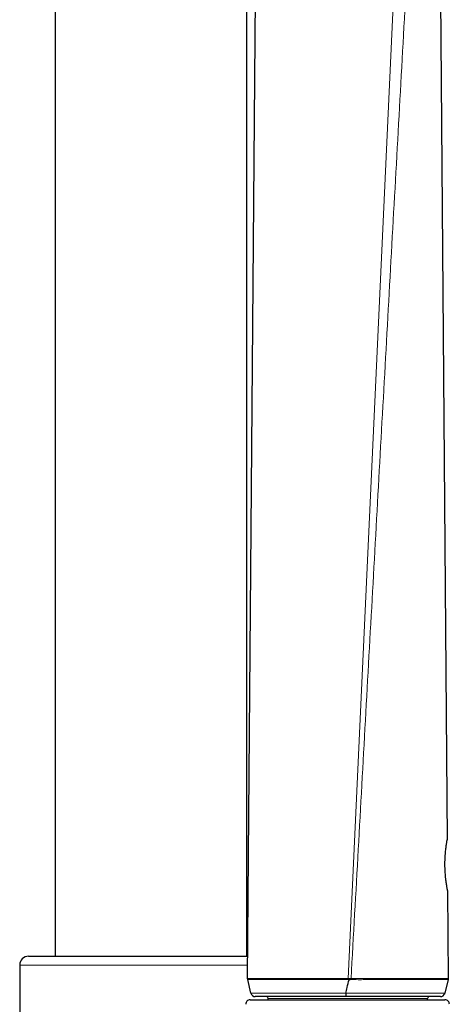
# Model space of a CAD drawing. Header units: millimetres. Extents: x 8 to 2236, y 12 to 2208.
# Tile 151 of 165: x 1582 to 1631, y 1713 to 1826. Entities that reach past the tile are written whole.
import ezdxf

# ---------------------------------------------------------------- set-up
doc = ezdxf.new("R2010")
doc.units = ezdxf.units.MM

msp = doc.modelspace()

# ---------------------------------------------------------------- linework, layer by layer
at = {"color": 7, "linetype": 'Continuous', "lineweight": 30}
for p, q in [((1607.67, 1718.68), (1607.67, 2046.35)), ((1585.77, 2045.25), (1585.77, 1718.68)), ((1607.75, 1716.14), (1608.89, 1858.09)), ((1629.77, 1831.73), (1630.55, 1731.99)), ((1630.59, 1726.19), (1630.67, 1716.15)), ((1582.72, 1718.68), (1607.78, 1718.68)), ((1581.72, 1717.68), (1581.72, 1597.68)), ((1607.77, 1716.02), (1607.75, 1716.14)), ((1608.13, 1714.47), (1607.77, 1716.02)), ((1630.66, 1716.02), (1630.27, 1714.46)), ((1630.67, 1716.15), (1630.66, 1716.02)), ((1608.13, 1714.47), (1608.14, 1714.47)), ((1630.27, 1714.46), (1630.27, 1714.46)), ((1608.04, 1713.72), (1618.82, 1713.72)), ((1608.7, 1714.08), (1608.7, 1714.08)), ((1610.11, 1713.72), (1610.11, 1713.88)), ((1618.82, 1713.72), (1630.3, 1713.72)), ((1628.31, 1713.72), (1628.31, 1713.88)), ((1629.7, 1714.08), (1629.7, 1714.08))]:
    msp.add_line(p, q, dxfattribs=at)
at = {"color": 252, "linetype": 'Continuous', "lineweight": 0}
for p, q in [((1624.74, 1835.2), (1619.23, 1716.13)), ((1607.77, 1717.68), (1581.72, 1717.68)), ((1619.23, 1716.02), (1619.23, 1716.13)), ((1619.36, 1716.01), (1619.23, 1716.02)), ((1619.58, 1716.02), (1619.57, 1716.14)), ((1610.11, 1713.88), (1628.31, 1713.88))]:
    msp.add_line(p, q, dxfattribs=at)
at = {"color": 7, "linetype": 'Continuous', "lineweight": 30, "flags": 128}
for points in [[(1630.58, 1726.3), (1630.58, 1726.3), (1630.58, 1726.3), (1630.58, 1726.31), (1630.57, 1726.34), (1630.56, 1726.38), (1630.55, 1726.43), (1630.54, 1726.5), (1630.53, 1726.58), (1630.51, 1726.67), (1630.5, 1726.77), (1630.48, 1726.87), (1630.47, 1726.98), (1630.45, 1727.11), (1630.43, 1727.24), (1630.41, 1727.38), (1630.4, 1727.54), (1630.38, 1727.7), (1630.36, 1727.87), (1630.35, 1728.04), (1630.34, 1728.22), (1630.32, 1728.4), (1630.32, 1728.58), (1630.31, 1728.76), (1630.3, 1728.94), (1630.3, 1729.12), (1630.3, 1729.3), (1630.3, 1729.48), (1630.31, 1729.66), (1630.32, 1729.84), (1630.32, 1730.02), (1630.33, 1730.19), (1630.35, 1730.36), (1630.36, 1730.52), (1630.37, 1730.67), (1630.39, 1730.82), (1630.41, 1730.97), (1630.42, 1731.1), (1630.44, 1731.23), (1630.45, 1731.34), (1630.47, 1731.45), (1630.48, 1731.54), (1630.5, 1731.63), (1630.51, 1731.7), (1630.52, 1731.76), (1630.53, 1731.81), (1630.53, 1731.85), (1630.54, 1731.88), (1630.54, 1731.9), (1630.54, 1731.9), (1630.54, 1731.91), (1630.54, 1731.92), (1630.55, 1731.93), (1630.55, 1731.96), (1630.55, 1731.98), (1630.55, 1731.98)], [(1630.54, 1731.87), (1630.54, 1731.9), (1630.55, 1731.99)], [(1630.59, 1726.19), (1630.59, 1726.27), (1630.57, 1726.34)]]:
    msp.add_lwpolyline(points, dxfattribs=at)
at = {"color": 7, "linetype": 'Continuous', "lineweight": 30}
for centre, radius, start, end in [((1582.72, 1717.68), 1, 90, 180), ((1608.62, 1714.58), 0.5, 193.394, 270.0268), ((1608.62, 1714.58), 0.5, 193.3927, 270.0133), ((1629.79, 1714.58), 0.5, 269.8028, 346.0067), ((1608.04, 1713.22), 0.5, 90, 182.4813), ((1609.91, 1713.88), 0.2, 0, 90), ((1628.51, 1713.88), 0.2, 90, 180), ((1630.3, 1713.22), 0.5, 357.5187, 90)]:
    msp.add_arc(centre, radius, start, end, dxfattribs=at)
at = {"color": 252, "linetype": 'Continuous', "lineweight": 0}
for points, knots in [([(1626.13, 1833.97), (1625.86, 1829.07), (1625.31, 1819.25), (1624.49, 1804.52), (1623.67, 1789.79), (1622.85, 1775.06), (1622.03, 1760.33), (1621.21, 1745.6), (1620.39, 1730.87), (1619.85, 1721.05), (1619.57, 1716.14)], [0, 0, 0, 0, 0.125, 0.25, 0.375, 0.5, 0.625, 0.75, 0.875, 1, 1, 1, 1]), ([(1630.59, 1726.19), (1630.59, 1726.19), (1630.59, 1726.19), (1630.59, 1726.2), (1630.58, 1726.26), (1630.56, 1726.34), (1630.55, 1726.43), (1630.53, 1726.54), (1630.51, 1726.66), (1630.48, 1726.82), (1630.45, 1727.04), (1630.41, 1727.29), (1630.39, 1727.52), (1630.36, 1727.73), (1630.34, 1727.95), (1630.33, 1728.18), (1630.31, 1728.42), (1630.3, 1728.66), (1630.3, 1728.9), (1630.29, 1729.15), (1630.29, 1729.39), (1630.3, 1729.63), (1630.31, 1729.87), (1630.32, 1730.1), (1630.33, 1730.32), (1630.35, 1730.53), (1630.37, 1730.74), (1630.39, 1730.93), (1630.41, 1731.11), (1630.44, 1731.28), (1630.46, 1731.43), (1630.48, 1731.57), (1630.5, 1731.68), (1630.51, 1731.78), (1630.53, 1731.86), (1630.54, 1731.93), (1630.55, 1731.97), (1630.55, 1731.98), (1630.55, 1731.99)], [0, 0, 0, 0, 0.000007, 0.039806, 0.080213, 0.107573, 0.133938, 0.160477, 0.187284, 0.214461, 0.254042, 0.29424, 0.321477, 0.347824, 0.374362, 0.401205, 0.428468, 0.454388, 0.480505, 0.506929, 0.533776, 0.559439, 0.585306, 0.611366, 0.637882, 0.66387, 0.690042, 0.716494, 0.743325, 0.769872, 0.796602, 0.823901, 0.851395, 0.878199, 0.905186, 0.932747, 0.960505, 1, 1, 1, 1]), ([(1607.75, 1716.14), (1607.75, 1716.14), (1607.75, 1716.14), (1607.76, 1716.14), (1607.8, 1716.14), (1607.85, 1716.14), (1607.92, 1716.14), (1608.02, 1716.14), (1608.13, 1716.14), (1608.27, 1716.14), (1608.43, 1716.14), (1608.6, 1716.14), (1608.8, 1716.14), (1609.02, 1716.14), (1609.26, 1716.14), (1609.51, 1716.14), (1609.79, 1716.14), (1610.1, 1716.14), (1610.42, 1716.14), (1610.76, 1716.14), (1611.1, 1716.14), (1611.45, 1716.14), (1611.81, 1716.14), (1612.23, 1716.14), (1612.69, 1716.14), (1613.19, 1716.14), (1613.67, 1716.14), (1614.14, 1716.14), (1614.6, 1716.14), (1615.06, 1716.14), (1615.56, 1716.15), (1616.11, 1716.15), (1616.71, 1716.15), (1617.32, 1716.14), (1617.93, 1716.13), (1618.57, 1716.14), (1619.01, 1716.13), (1619.23, 1716.13)], [0, 0, 0, 0, 0.000003, 0.034442, 0.062862, 0.091317, 0.119936, 0.148593, 0.177475, 0.206398, 0.235492, 0.264629, 0.293169, 0.321752, 0.350529, 0.379351, 0.408446, 0.437592, 0.466947, 0.496357, 0.523117, 0.549933, 0.576796, 0.603719, 0.637823, 0.669033, 0.70033, 0.727239, 0.754209, 0.779823, 0.805492, 0.838296, 0.869867, 0.901556, 0.933674, 0.965923, 1, 1, 1, 1]), ([(1619.23, 1716.02), (1619.07, 1716.02), (1618.76, 1716.02), (1618.29, 1716.02), (1617.8, 1716.01), (1617.27, 1716.02), (1616.72, 1716.03), (1616.13, 1716.03), (1615.52, 1716.02), (1614.92, 1716.02), (1614.34, 1716.02), (1613.79, 1716.02), (1613.25, 1716.02), (1612.72, 1716.02), (1612.25, 1716.02), (1611.83, 1716.02), (1611.46, 1716.02), (1611.11, 1716.02), (1610.77, 1716.02), (1610.44, 1716.02), (1610.13, 1716.02), (1609.83, 1716.02), (1609.55, 1716.02), (1609.28, 1716.02), (1609.04, 1716.02), (1608.82, 1716.02), (1608.62, 1716.02), (1608.44, 1716.02), (1608.29, 1716.02), (1608.15, 1716.02), (1608.04, 1716.02), (1607.94, 1716.02), (1607.87, 1716.02), (1607.81, 1716.02), (1607.77, 1716.02), (1607.77, 1716.02), (1607.77, 1716.02)], [0, 0, 0, 0, 0.023819, 0.047692, 0.073307, 0.098988, 0.129592, 0.160305, 0.194355, 0.22843, 0.261219, 0.294121, 0.327438, 0.360863, 0.396147, 0.422906, 0.449726, 0.476593, 0.503518, 0.532039, 0.560611, 0.589394, 0.618226, 0.647341, 0.676504, 0.705874, 0.73529, 0.763709, 0.792169, 0.820798, 0.849468, 0.878367, 0.907306, 0.936415, 0.965563, 1, 1, 1, 1]), ([(1619.23, 1716.13), (1619.23, 1716.13), (1619.27, 1716.13), (1619.31, 1716.13), (1619.36, 1716.13)], [0, 0, 0, 0, 0.000408, 1, 1, 1, 1]), ([(1619.36, 1716.13), (1619.4, 1716.13), (1619.47, 1716.14), (1619.54, 1716.14), (1619.57, 1716.14), (1619.57, 1716.14)], [0, 0, 0, 0, 0.596544, 0.999725, 1, 1, 1, 1]), ([(1619.58, 1716.02), (1619.55, 1716.02), (1619.47, 1716.01), (1619.4, 1716.01), (1619.36, 1716.01)], [0, 0, 0, 0, 0.388865, 1, 1, 1, 1]), ([(1619.57, 1716.14), (1619.75, 1716.14), (1620.11, 1716.14), (1620.63, 1716.13), (1621.17, 1716.13), (1621.71, 1716.15), (1622.24, 1716.15), (1622.76, 1716.15), (1623.26, 1716.15), (1623.77, 1716.14), (1624.26, 1716.14), (1624.72, 1716.14), (1625.14, 1716.14), (1625.55, 1716.14), (1625.94, 1716.14), (1626.33, 1716.14), (1626.7, 1716.14), (1627.05, 1716.14), (1627.41, 1716.15), (1627.77, 1716.15), (1628.12, 1716.15), (1628.45, 1716.15), (1628.75, 1716.15), (1629.03, 1716.15), (1629.28, 1716.15), (1629.51, 1716.15), (1629.71, 1716.15), (1629.9, 1716.15), (1630.07, 1716.14), (1630.22, 1716.14), (1630.35, 1716.14), (1630.46, 1716.14), (1630.55, 1716.14), (1630.62, 1716.14), (1630.66, 1716.14), (1630.67, 1716.14), (1630.67, 1716.15), (1630.67, 1716.15)], [0, 0, 0, 0, 0.027534, 0.055071, 0.082099, 0.111796, 0.141493, 0.168804, 0.196117, 0.226493, 0.25687, 0.283037, 0.309362, 0.335688, 0.362301, 0.388913, 0.415809, 0.442704, 0.469747, 0.50094, 0.532133, 0.563464, 0.594794, 0.624179, 0.653698, 0.683217, 0.71298, 0.742743, 0.772748, 0.802753, 0.832886, 0.862779, 0.89537, 0.92796, 0.963979, 0.999997, 1, 1, 1, 1]), ([(1630.66, 1716.02), (1630.65, 1716.02), (1630.65, 1716.02), (1630.58, 1716.02), (1630.48, 1716.02), (1630.35, 1716.02), (1630.21, 1716.02), (1630.07, 1716.02), (1629.9, 1716.02), (1629.71, 1716.03), (1629.5, 1716.03), (1629.27, 1716.03), (1629.02, 1716.03), (1628.74, 1716.03), (1628.44, 1716.03), (1628.11, 1716.03), (1627.76, 1716.03), (1627.41, 1716.02), (1627.05, 1716.02), (1626.71, 1716.02), (1626.34, 1716.02), (1625.96, 1716.02), (1625.57, 1716.02), (1625.15, 1716.02), (1624.72, 1716.02), (1624.24, 1716.02), (1623.69, 1716.02), (1623.07, 1716.03), (1622.44, 1716.03), (1621.8, 1716.03), (1621.24, 1716.02), (1620.76, 1716.01), (1620.37, 1716.01), (1619.97, 1716.02), (1619.71, 1716.02), (1619.58, 1716.02)], [0, 0, 0, 0, 0.041576, 0.083258, 0.125155, 0.167163, 0.196539, 0.225953, 0.255549, 0.285186, 0.315075, 0.34501, 0.375137, 0.405314, 0.43647, 0.467702, 0.498997, 0.530375, 0.556535, 0.582738, 0.609146, 0.635601, 0.662346, 0.689146, 0.716171, 0.743256, 0.778212, 0.813312, 0.84884, 0.883263, 0.917855, 0.938314, 0.958773, 0.979389, 1, 1, 1, 1]), ([(1608.13, 1714.47), (1608.14, 1714.47), (1608.14, 1714.47), (1608.17, 1714.47), (1608.22, 1714.47), (1608.28, 1714.47), (1608.37, 1714.47), (1608.48, 1714.47), (1608.61, 1714.47), (1608.75, 1714.47), (1608.91, 1714.47), (1609.08, 1714.47), (1609.27, 1714.47), (1609.48, 1714.47), (1609.7, 1714.47), (1609.95, 1714.47), (1610.21, 1714.47), (1610.5, 1714.47), (1610.82, 1714.47), (1611.18, 1714.47), (1611.57, 1714.47), (1611.99, 1714.47), (1612.42, 1714.47), (1612.83, 1714.47), (1613.2, 1714.47), (1613.53, 1714.47), (1613.88, 1714.47), (1614.23, 1714.47), (1614.6, 1714.47), (1614.97, 1714.47), (1615.35, 1714.47), (1615.74, 1714.47), (1616.12, 1714.47), (1616.51, 1714.47), (1616.9, 1714.47), (1617.3, 1714.47), (1617.71, 1714.47), (1618.13, 1714.47), (1618.55, 1714.47), (1618.83, 1714.47), (1618.97, 1714.47)], [0, 0, 0, 0, 0.028863, 0.05776, 0.086819, 0.115915, 0.145236, 0.174597, 0.204128, 0.233701, 0.260716, 0.287764, 0.314963, 0.342198, 0.369644, 0.397128, 0.424773, 0.45246, 0.483592, 0.514789, 0.547664, 0.580622, 0.612281, 0.644019, 0.666122, 0.688255, 0.710531, 0.732806, 0.755216, 0.777625, 0.800195, 0.822804, 0.844393, 0.866023, 0.887687, 0.909391, 0.931962, 0.954594, 0.977271, 1, 1, 1, 1]), ([(1618.97, 1714.46), (1619.16, 1714.46), (1619.55, 1714.46), (1620.11, 1714.46), (1620.65, 1714.46), (1621.16, 1714.46), (1621.65, 1714.46), (1622.11, 1714.46), (1622.56, 1714.46), (1623, 1714.46), (1623.45, 1714.46), (1623.93, 1714.46), (1624.4, 1714.46), (1624.87, 1714.46), (1625.3, 1714.46), (1625.68, 1714.46), (1626, 1714.46), (1626.38, 1714.46), (1626.75, 1714.46), (1627.11, 1714.46), (1627.4, 1714.46), (1627.68, 1714.46), (1627.97, 1714.46), (1628.23, 1714.46), (1628.48, 1714.46), (1628.72, 1714.46), (1628.94, 1714.46), (1629.14, 1714.46), (1629.33, 1714.46), (1629.5, 1714.46), (1629.67, 1714.46), (1629.82, 1714.46), (1629.97, 1714.46), (1630.1, 1714.46), (1630.2, 1714.46), (1630.26, 1714.46), (1630.27, 1714.46), (1630.27, 1714.46)], [0, 0, 0, 0, 0.030026, 0.060081, 0.087779, 0.115586, 0.141023, 0.166522, 0.191206, 0.214794, 0.241493, 0.268262, 0.298295, 0.328418, 0.35574, 0.383126, 0.403737, 0.424348, 0.465758, 0.488332, 0.510933, 0.537222, 0.563552, 0.589784, 0.616054, 0.642476, 0.668933, 0.695593, 0.722286, 0.749126, 0.775999, 0.809181, 0.842425, 0.882926, 0.923532, 0.964294, 1, 1, 1, 1])]:
    msp.add_open_spline(points, degree=3, knots=knots, dxfattribs=at)
at = {"color": 7, "linetype": 'Continuous', "lineweight": 30}
for points, knots in [([(1618.97, 1714.46), (1619.02, 1714.68), (1619.12, 1715.2), (1619.27, 1715.71), (1619.36, 1716.01)], [0, 0, 0, 0, 0.41388, 1, 1, 1, 1]), ([(1619.36, 1716.13), (1619.36, 1716.12), (1619.36, 1716.09), (1619.36, 1716.05), (1619.36, 1716.01)], [0, 0, 0, 0, 0.103438, 1, 1, 1, 1]), ([(1630.27, 1714.46), (1630.26, 1714.43), (1630.26, 1714.4), (1630.24, 1714.38), (1630.24, 1714.37)], [0, 0, 0, 0, 0.90285, 1, 1, 1, 1]), ([(1618.97, 1714.08), (1618.76, 1714.08), (1618.34, 1714.08), (1617.72, 1714.08), (1617.11, 1714.08), (1616.51, 1714.08), (1615.92, 1714.08), (1615.33, 1714.08), (1614.77, 1714.08), (1614.22, 1714.08), (1613.69, 1714.08), (1613.17, 1714.08), (1612.66, 1714.08), (1612.18, 1714.08), (1611.72, 1714.08), (1611.29, 1714.08), (1610.87, 1714.08), (1610.47, 1714.08), (1610.09, 1714.08), (1609.76, 1714.08), (1609.47, 1714.08), (1609.21, 1714.08), (1609, 1714.08), (1608.83, 1714.08), (1608.71, 1714.08), (1608.64, 1714.08), (1608.63, 1714.08), (1608.62, 1714.08)], [0, 0, 0, 0, 0.034865, 0.069842, 0.104865, 0.139856, 0.174733, 0.210357, 0.246083, 0.281854, 0.317598, 0.353237, 0.391641, 0.430142, 0.468686, 0.507206, 0.545625, 0.58969, 0.633869, 0.678098, 0.722296, 0.766378, 0.813585, 0.860913, 0.908288, 0.955628, 1, 1, 1, 1]), ([(1629.78, 1714.08), (1629.78, 1714.08), (1629.78, 1714.08), (1629.75, 1714.08), (1629.71, 1714.08), (1629.64, 1714.08), (1629.56, 1714.08), (1629.45, 1714.08), (1629.33, 1714.08), (1629.19, 1714.08), (1629.04, 1714.08), (1628.88, 1714.08), (1628.7, 1714.08), (1628.51, 1714.08), (1628.3, 1714.08), (1628.07, 1714.08), (1627.82, 1714.08), (1627.5, 1714.08), (1627.17, 1714.08), (1626.84, 1714.08), (1626.57, 1714.08), (1626.29, 1714.08), (1626, 1714.08), (1625.7, 1714.08), (1625.39, 1714.08), (1625.06, 1714.08), (1624.71, 1714.08), (1624.36, 1714.08), (1623.99, 1714.08), (1623.61, 1714.08), (1623.21, 1714.08), (1622.81, 1714.08), (1622.4, 1714.08), (1621.99, 1714.08), (1621.58, 1714.08), (1621.16, 1714.08), (1620.66, 1714.08), (1620.19, 1714.08), (1619.75, 1714.08), (1619.38, 1714.08), (1619.12, 1714.08), (1618.97, 1714.08)], [0, 0, 0, 0, 0.023282, 0.051841, 0.080434, 0.109285, 0.138172, 0.167323, 0.196513, 0.225783, 0.252125, 0.27853, 0.304965, 0.331633, 0.358336, 0.385283, 0.412268, 0.439331, 0.483982, 0.506411, 0.528841, 0.55149, 0.574139, 0.596912, 0.619685, 0.643132, 0.666579, 0.690191, 0.713802, 0.737783, 0.761763, 0.785954, 0.810145, 0.833438, 0.856731, 0.880226, 0.903717, 0.939595, 0.95765, 0.975708, 1, 1, 1, 1])]:
    msp.add_open_spline(points, degree=3, knots=knots, dxfattribs=at)
msp.add_open_spline([(1618.97, 1714.46), (1618.97, 1714.41), (1618.97, 1714.3), (1618.97, 1714.18), (1618.97, 1714.1), (1618.97, 1714.09), (1618.97, 1714.08)], degree=3, dxfattribs=at)

doc.saveas('drawing.dxf')
